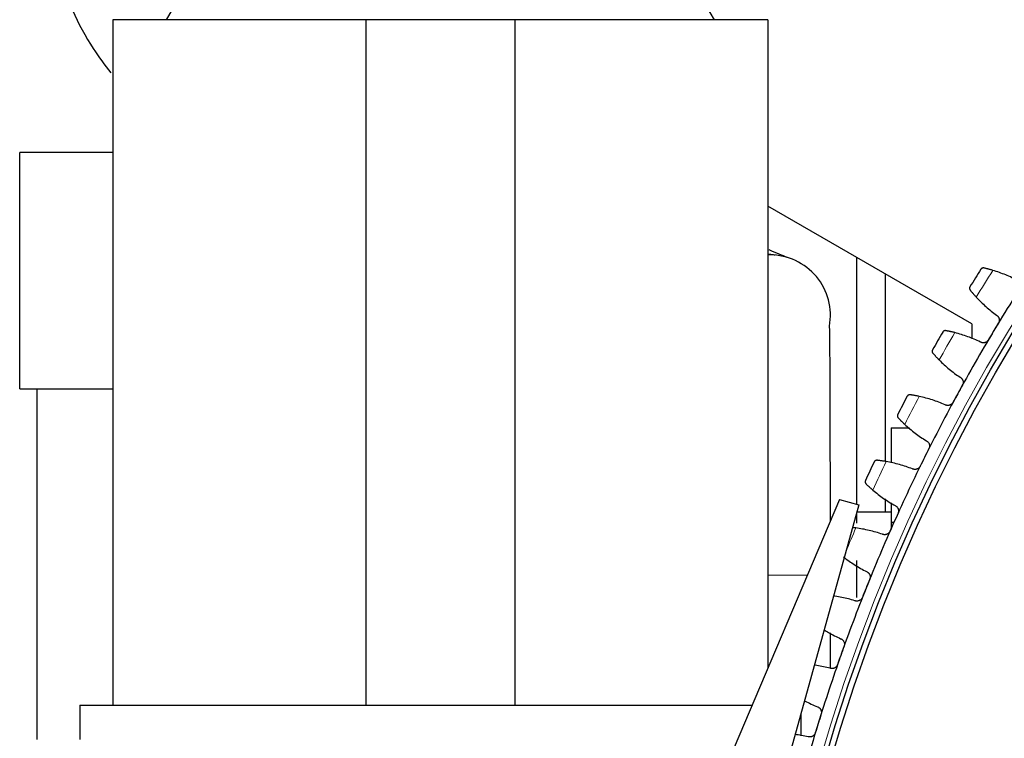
# Model space of a CAD drawing. Header units: inches. Extents: x 0 to 20790, y -12 to 14700.
# Tile 232 of 256: x 9168 to 9510, y 4797 to 5046. Entities that reach past the tile are written whole.
import ezdxf

# ---------------------------------------------------------------- set-up
doc = ezdxf.new("R2010")
doc.units = ezdxf.units.IN
doc.layers.add('1', color=7, linetype='Continuous', true_color=0xffffff)

msp = doc.modelspace()

# ---------------------------------------------------------------- linework, layer by layer
at = {"layer": '1', "color": 2, "linetype": 'Continuous', "lineweight": 25}
for p, q in [((9242.204, 5086.296), (9219.11, 5046.296)), ((9409.11, 5046.296), (9386.016, 5086.296)), ((9288.31, 5046.296), (9200.61, 5046.296)), ((9200.61, 5046.296), (9200.61, 4808.796)), ((9339.91, 5046.296), (9288.31, 5046.296)), ((9288.31, 5046.296), (9288.31, 4808.796)), ((9427.61, 5046.296), (9339.91, 5046.296)), ((9339.91, 5046.296), (9339.91, 4808.796)), ((9427.61, 5046.296), (9427.61, 4821.596)), ((9200.61, 5000.326), (9168.31, 5000.326)), ((9168.31, 4918.326), (9168.31, 5000.326)), ((9200.511, 5000.327), (9200.61, 5000.425)), ((9498.31, 4940.854), (9427.612, 4981.671)), ((9458.31, 4963.947), (9458.31, 4878.395)), ((9468.31, 4958.169), (9468.31, 4893.213)), ((9498.31, 4940.854), (9498.31, 4935.661)), ((9168.31, 4918.326), (9200.61, 4918.326)), ((9174.31, 4796.79), (9174.31, 4918.323)), ((9470.31, 4904.796), (9470.31, 4892.704)), ((9470.31, 4904.796), (9476.715, 4904.796)), ((9468.31, 4880.29), (9468.31, 4875.789)), ((9452.397, 4880.032), (9398.44, 4752.824)), ((9459.142, 4878.161), (9422.53, 4746.143)), ((9452.397, 4880.032), (9459.142, 4878.161)), ((9470.31, 4878.906), (9470.31, 4872.103)), ((9458.31, 4875.16), (9458.31, 4871.818)), ((9458.487, 4875.796), (9470.31, 4875.796)), ((9470.31, 4872.103), (9470.31, 4869.835)), ((9470.31, 4872.103), (9471.321, 4872.103)), ((9458.31, 4858.9), (9458.31, 4846.004)), ((9449.31, 4821.505), (9449.31, 4833.834)), ((9189.11, 4808.796), (9189.11, 4796.796)), ((9189.11, 4808.796), (9422.181, 4808.796)), ((9439.11, 4798.075), (9439.11, 4805.927))]:
    msp.add_line(p, q, dxfattribs=at)
at = {"layer": '1', "color": 110, "linetype": 'Continuous', "lineweight": 13}
for p, q in [((9427.61, 4853.796), (9428.31, 4853.796)), ((9428.31, 4853.796), (9441.269, 4853.796))]:
    msp.add_line(p, q, dxfattribs=at)
msp.add_circle((10038.31, 4618.796), 616.6, dxfattribs=at)
at = {"layer": '1', "color": 2, "linetype": 'Continuous', "lineweight": 25}
for radius in [615, 613]:
    msp.add_circle((10038.31, 4618.796), radius, dxfattribs=at)
for centre, radius, start, end in [((9428.309, 4943.792), 21, 90, 91.9125), ((9428.309, 4943.792), 21, 349.74562, 90), ((10038.31, 4618.796), 636, 147.577164, 148.219014), ((10038.31, 4618.796), 621, 146.751592, 149.044586), ((10038.31, 4618.796), 621, 149.044586, 151.33758), ((10038.31, 4618.796), 636, 149.870158, 150.512008), ((10038.31, 4618.796), 636, 152.163151, 152.805002), ((10038.31, 4618.796), 621, 151.33758, 153.630573), ((10038.31, 4618.796), 621, 153.630573, 155.923567), ((10038.31, 4618.796), 636, 154.456145, 155.097995), ((10038.31, 4618.796), 621, 155.923567, 158.216561), ((10038.31, 4618.796), 621, 158.216561, 160.509554), ((10038.31, 4618.796), 621, 160.509554, 162.802548), ((10038.31, 4618.796), 621, 162.802548, 165.095541)]:
    msp.add_arc(centre, radius, start, end, dxfattribs=at)
at = {"layer": '1', "color": 110, "linetype": 'Continuous', "lineweight": 13}
for start, end in [(147.403729, 148.39245), (149.696722, 150.685443), (151.989716, 152.978437), (154.282709, 155.271431), (156.575703, 157.378189)]:
    msp.add_arc((10038.31, 4618.796), 632.294, start, end, dxfattribs=at)
at = {"layer": '1', "color": 2, "linetype": 'Continuous', "lineweight": 25}
for points, knots in [([(9177.309, 5093.619), (9177.307, 5083.29), (9179.978, 5063.415), (9189.806, 5041.452), (9197.745, 5030.572), (9199.903, 5027.914)], [0, 0, 0, 0, 0.420558, 0.8517785, 1, 1, 1, 1]), ([(9430.181, 4964.642), (9429.994, 4964.682), (9429.145, 4964.851), (9428.282, 4964.911), (9427.605, 4964.904)], [0, 0, 0, 0, 0.2202045, 1, 1, 1, 1]), ([(9502.518, 4960.236), (9502.459, 4960.249), (9502.401, 4960.256), (9502.288, 4960.262), (9502.233, 4960.26), (9502.127, 4960.247), (9502.076, 4960.237), (9501.977, 4960.209), (9501.929, 4960.191), (9501.837, 4960.15), (9501.794, 4960.126), (9501.712, 4960.073), (9501.674, 4960.044), (9501.602, 4959.98), (9501.569, 4959.947), (9501.522, 4959.893), (9501.5, 4959.865), (9501.476, 4959.831), (9501.464, 4959.814), (9501.46, 4959.806), (9501.456, 4959.801), (9501.455, 4959.799), (9501.453, 4959.796)], [0, 0, 0, 0, 0.125, 0.125, 0.25, 0.25, 0.375, 0.375, 0.5, 0.5, 0.625, 0.625, 0.75, 0.75, 0.875, 0.875, 0.9375, 0.96875, 0.984375, 0.9921875, 0.9921875, 1, 1, 1, 1]), ([(9505.61, 4959.423), (9505.452, 4959.471), (9505.296, 4959.517), (9504.991, 4959.605), (9504.692, 4959.689), (9504.404, 4959.768), (9504.192, 4959.824), (9504.123, 4959.842), (9504.019, 4959.87), (9503.985, 4959.879), (9503.917, 4959.896), (9503.884, 4959.905), (9503.718, 4959.948), (9503.463, 4960.012), (9503.229, 4960.069), (9503.006, 4960.123), (9502.9, 4960.148), (9502.774, 4960.177), (9502.749, 4960.183), (9502.701, 4960.194), (9502.629, 4960.21), (9502.561, 4960.226), (9502.518, 4960.236)], [0, 0, 0, 0, 0.125, 0.125, 0.25, 0.375, 0.375, 0.4375, 0.4375, 0.46875, 0.46875, 0.5, 0.5, 0.625, 0.75, 0.75, 0.875, 0.875, 0.90625, 0.90625, 0.9375, 1, 1, 1, 1]), ([(9497.667, 4953.761), (9497.666, 4953.76), (9497.665, 4953.758), (9497.664, 4953.756), (9497.663, 4953.755), (9497.661, 4953.751), (9497.656, 4953.743), (9497.646, 4953.725), (9497.626, 4953.689), (9497.61, 4953.657), (9497.582, 4953.592), (9497.566, 4953.547), (9497.528, 4953.41), (9497.515, 4953.313), (9497.518, 4953.165), (9497.523, 4953.114), (9497.536, 4953.038), (9497.542, 4953.012), (9497.555, 4952.961), (9497.562, 4952.936), (9497.589, 4952.859), (9497.611, 4952.808), (9497.665, 4952.708), (9497.697, 4952.659), (9497.735, 4952.611)], [0, 0, 0, 0, 0.0039063, 0.0039063, 0.0078125, 0.0078125, 0.015625, 0.03125, 0.0625, 0.125, 0.125, 0.25, 0.25, 0.5, 0.5, 0.625, 0.625, 0.6875, 0.6875, 0.75, 0.75, 0.875, 0.875, 1, 1, 1, 1]), ([(9497.735, 4952.611), (9497.79, 4952.542), (9497.85, 4952.467), (9497.978, 4952.309), (9498.114, 4952.141), (9498.268, 4951.954), (9498.369, 4951.833), (9498.39, 4951.808), (9498.431, 4951.758), (9498.452, 4951.733), (9498.516, 4951.656), (9498.56, 4951.605), (9498.692, 4951.448), (9498.784, 4951.341), (9498.973, 4951.121), (9499.071, 4951.009), (9499.222, 4950.837), (9499.273, 4950.779), (9499.351, 4950.691), (9499.377, 4950.662), (9499.43, 4950.602), (9499.457, 4950.572), (9499.591, 4950.423), (9499.7, 4950.303), (9499.812, 4950.181)], [0, 0, 0, 0, 0.125, 0.125, 0.25, 0.375, 0.375, 0.40625, 0.40625, 0.4375, 0.4375, 0.5, 0.5, 0.625, 0.625, 0.75, 0.75, 0.8125, 0.8125, 0.84375, 0.84375, 0.875, 0.875, 1, 1, 1, 1]), ([(9506.857, 4943.903), (9506.967, 4943.836), (9507.069, 4943.759), (9507.21, 4943.63), (9507.255, 4943.584), (9507.319, 4943.513), (9507.34, 4943.488), (9507.381, 4943.438), (9507.401, 4943.413), (9507.497, 4943.283), (9507.563, 4943.173), (9507.646, 4942.999), (9507.671, 4942.939), (9507.704, 4942.847), (9507.715, 4942.816), (9507.734, 4942.754), (9507.743, 4942.723), (9507.783, 4942.565), (9507.803, 4942.437), (9507.812, 4942.274), (9507.813, 4942.241), (9507.813, 4942.175), (9507.812, 4942.142), (9507.808, 4942.043), (9507.802, 4941.977), (9507.774, 4941.782), (9507.743, 4941.655), (9507.687, 4941.498), (9507.675, 4941.467), (9507.65, 4941.405), (9507.636, 4941.375), (9507.594, 4941.284), (9507.562, 4941.225), (9507.528, 4941.168)], [0, 0, 0, 0, 0.125, 0.125, 0.1875, 0.1875, 0.21875, 0.21875, 0.25, 0.25, 0.375, 0.375, 0.4375, 0.4375, 0.46875, 0.46875, 0.5, 0.5, 0.625, 0.625, 0.65625, 0.65625, 0.6875, 0.6875, 0.75, 0.75, 0.875, 0.875, 0.90625, 0.90625, 0.9375, 0.9375, 1, 1, 1, 1]), ([(9449.3, 4872.738), (9449.296, 4877.35), (9449.278, 4892.445), (9449.236, 4911.702), (9449.173, 4927.104), (9449.117, 4935.293), (9449.051, 4939.586), (9449.002, 4940.289), (9448.976, 4940.065)], [0, 0, 0, 0, 0.1274953, 0.4221578, 0.5677847, 0.7120625, 0.855753, 1, 1, 1, 1]), ([(9489.286, 4938.525), (9489.226, 4938.536), (9489.168, 4938.541), (9489.055, 4938.542), (9489.001, 4938.538), (9488.895, 4938.521), (9488.844, 4938.509), (9488.746, 4938.477), (9488.699, 4938.457), (9488.61, 4938.412), (9488.567, 4938.387), (9488.488, 4938.33), (9488.45, 4938.3), (9488.381, 4938.234), (9488.349, 4938.199), (9488.305, 4938.143), (9488.284, 4938.114), (9488.261, 4938.079), (9488.25, 4938.062), (9488.246, 4938.054), (9488.243, 4938.049), (9488.241, 4938.046), (9488.24, 4938.044)], [0, 0, 0, 0, 0.125, 0.125, 0.25, 0.25, 0.375, 0.375, 0.5, 0.5, 0.625, 0.625, 0.75, 0.75, 0.875, 0.875, 0.9375, 0.96875, 0.984375, 0.9921875, 0.9921875, 1, 1, 1, 1]), ([(9492.408, 4937.838), (9492.248, 4937.879), (9492.091, 4937.918), (9491.783, 4937.994), (9491.48, 4938.066), (9491.189, 4938.133), (9490.976, 4938.181), (9490.905, 4938.197), (9490.801, 4938.22), (9490.766, 4938.227), (9490.698, 4938.242), (9490.664, 4938.249), (9490.497, 4938.286), (9490.239, 4938.34), (9490.003, 4938.387), (9489.778, 4938.432), (9489.671, 4938.453), (9489.544, 4938.477), (9489.519, 4938.482), (9489.47, 4938.491), (9489.398, 4938.505), (9489.33, 4938.517), (9489.286, 4938.525)], [0, 0, 0, 0, 0.125, 0.125, 0.25, 0.375, 0.375, 0.4375, 0.4375, 0.46875, 0.46875, 0.5, 0.5, 0.625, 0.75, 0.75, 0.875, 0.875, 0.90625, 0.90625, 0.9375, 1, 1, 1, 1]), ([(9503.993, 4935.274), (9503.958, 4935.216), (9503.884, 4935.106), (9503.759, 4934.954), (9503.665, 4934.861), (9503.591, 4934.794), (9503.566, 4934.772), (9503.514, 4934.73), (9503.488, 4934.71), (9503.356, 4934.613), (9503.243, 4934.546), (9503.095, 4934.477), (9503.065, 4934.464), (9503.019, 4934.445), (9503.004, 4934.439), (9502.973, 4934.427), (9502.896, 4934.399), (9502.756, 4934.357), (9502.629, 4934.332), (9502.501, 4934.314), (9502.436, 4934.308), (9502.241, 4934.298), (9502.113, 4934.305), (9501.923, 4934.333), (9501.86, 4934.345), (9501.766, 4934.368), (9501.735, 4934.377), (9501.673, 4934.395), (9501.643, 4934.405), (9501.491, 4934.459), (9501.375, 4934.513), (9501.264, 4934.578)], [0, 0, 0, 0, 0.0625, 0.125, 0.1875, 0.1875, 0.21875, 0.21875, 0.25, 0.25, 0.375, 0.375, 0.40625, 0.40625, 0.421875, 0.421875, 0.4375, 0.5, 0.5625, 0.5625, 0.625, 0.625, 0.75, 0.75, 0.8125, 0.8125, 0.84375, 0.84375, 0.875, 0.875, 1, 1, 1, 1]), ([(9484.698, 4931.862), (9484.697, 4931.861), (9484.697, 4931.859), (9484.695, 4931.857), (9484.694, 4931.855), (9484.692, 4931.852), (9484.688, 4931.844), (9484.678, 4931.825), (9484.66, 4931.788), (9484.646, 4931.756), (9484.62, 4931.689), (9484.606, 4931.644), (9484.573, 4931.505), (9484.564, 4931.408), (9484.573, 4931.26), (9484.58, 4931.21), (9484.596, 4931.134), (9484.603, 4931.109), (9484.618, 4931.058), (9484.627, 4931.033), (9484.656, 4930.957), (9484.68, 4930.907), (9484.738, 4930.81), (9484.772, 4930.762), (9484.812, 4930.716)], [0, 0, 0, 0, 0.0039063, 0.0039063, 0.0078125, 0.0078125, 0.015625, 0.03125, 0.0625, 0.125, 0.125, 0.25, 0.25, 0.5, 0.5, 0.625, 0.625, 0.6875, 0.6875, 0.75, 0.75, 0.875, 0.875, 1, 1, 1, 1]), ([(9484.812, 4930.716), (9484.87, 4930.648), (9484.933, 4930.576), (9485.067, 4930.423), (9485.21, 4930.261), (9485.371, 4930.081), (9485.477, 4929.963), (9485.498, 4929.939), (9485.542, 4929.891), (9485.564, 4929.867), (9485.631, 4929.793), (9485.676, 4929.743), (9485.815, 4929.592), (9485.911, 4929.488), (9486.109, 4929.277), (9486.211, 4929.168), (9486.369, 4929.002), (9486.422, 4928.946), (9486.504, 4928.862), (9486.531, 4928.833), (9486.586, 4928.776), (9486.614, 4928.748), (9486.754, 4928.604), (9486.868, 4928.488), (9486.984, 4928.37)], [0, 0, 0, 0, 0.125, 0.125, 0.25, 0.375, 0.375, 0.40625, 0.40625, 0.4375, 0.4375, 0.5, 0.5, 0.625, 0.625, 0.75, 0.75, 0.8125, 0.8125, 0.84375, 0.84375, 0.875, 0.875, 1, 1, 1, 1]), ([(9494.275, 4922.379), (9494.387, 4922.316), (9494.492, 4922.244), (9494.639, 4922.12), (9494.685, 4922.077), (9494.753, 4922.008), (9494.775, 4921.985), (9494.818, 4921.936), (9494.838, 4921.911), (9494.94, 4921.786), (9495.01, 4921.679), (9495.1, 4921.508), (9495.127, 4921.449), (9495.164, 4921.359), (9495.176, 4921.328), (9495.197, 4921.266), (9495.208, 4921.235), (9495.254, 4921.08), (9495.279, 4920.952), (9495.294, 4920.79), (9495.297, 4920.757), (9495.3, 4920.691), (9495.3, 4920.658), (9495.3, 4920.559), (9495.296, 4920.493), (9495.276, 4920.297), (9495.25, 4920.168), (9495.201, 4920.01), (9495.19, 4919.978), (9495.167, 4919.915), (9495.155, 4919.884), (9495.116, 4919.792), (9495.087, 4919.732), (9495.055, 4919.674)], [0, 0, 0, 0, 0.125, 0.125, 0.1875, 0.1875, 0.21875, 0.21875, 0.25, 0.25, 0.375, 0.375, 0.4375, 0.4375, 0.46875, 0.46875, 0.5, 0.5, 0.625, 0.625, 0.65625, 0.65625, 0.6875, 0.6875, 0.75, 0.75, 0.875, 0.875, 0.90625, 0.90625, 0.9375, 0.9375, 1, 1, 1, 1]), ([(9476.934, 4916.303), (9476.873, 4916.312), (9476.815, 4916.315), (9476.702, 4916.311), (9476.648, 4916.304), (9476.543, 4916.283), (9476.493, 4916.269), (9476.396, 4916.233), (9476.35, 4916.212), (9476.262, 4916.163), (9476.221, 4916.136), (9476.144, 4916.076), (9476.108, 4916.044), (9476.041, 4915.976), (9476.01, 4915.939), (9475.968, 4915.882), (9475.949, 4915.852), (9475.927, 4915.816), (9475.917, 4915.798), (9475.913, 4915.791), (9475.91, 4915.785), (9475.909, 4915.783), (9475.907, 4915.78)], [0, 0, 0, 0, 0.125, 0.125, 0.25, 0.25, 0.375, 0.375, 0.5, 0.5, 0.625, 0.625, 0.75, 0.75, 0.875, 0.875, 0.9375, 0.96875, 0.984375, 0.9921875, 0.9921875, 1, 1, 1, 1]), ([(9480.081, 4915.741), (9479.919, 4915.775), (9479.76, 4915.809), (9479.449, 4915.872), (9479.144, 4915.932), (9478.851, 4915.987), (9478.636, 4916.027), (9478.565, 4916.04), (9478.459, 4916.058), (9478.424, 4916.065), (9478.356, 4916.077), (9478.321, 4916.083), (9478.153, 4916.112), (9477.893, 4916.156), (9477.655, 4916.194), (9477.429, 4916.229), (9477.321, 4916.246), (9477.193, 4916.265), (9477.168, 4916.269), (9477.119, 4916.276), (9477.046, 4916.287), (9476.978, 4916.297), (9476.934, 4916.303)], [0, 0, 0, 0, 0.125, 0.125, 0.25, 0.375, 0.375, 0.4375, 0.4375, 0.46875, 0.46875, 0.5, 0.5, 0.625, 0.75, 0.75, 0.875, 0.875, 0.90625, 0.90625, 0.9375, 1, 1, 1, 1]), ([(9491.758, 4913.642), (9491.726, 4913.584), (9491.657, 4913.471), (9491.537, 4913.313), (9491.448, 4913.217), (9491.376, 4913.147), (9491.352, 4913.124), (9491.302, 4913.081), (9491.277, 4913.059), (9491.148, 4912.957), (9491.039, 4912.885), (9490.893, 4912.81), (9490.864, 4912.796), (9490.819, 4912.775), (9490.804, 4912.769), (9490.773, 4912.756), (9490.698, 4912.724), (9490.559, 4912.677), (9490.433, 4912.647), (9490.306, 4912.624), (9490.242, 4912.615), (9490.047, 4912.598), (9489.919, 4912.599), (9489.728, 4912.62), (9489.664, 4912.629), (9489.57, 4912.649), (9489.539, 4912.656), (9489.476, 4912.672), (9489.445, 4912.681), (9489.291, 4912.728), (9489.173, 4912.778), (9489.059, 4912.838)], [0, 0, 0, 0, 0.0625, 0.125, 0.1875, 0.1875, 0.21875, 0.21875, 0.25, 0.25, 0.375, 0.375, 0.40625, 0.40625, 0.421875, 0.421875, 0.4375, 0.5, 0.5625, 0.5625, 0.625, 0.625, 0.75, 0.75, 0.8125, 0.8125, 0.84375, 0.84375, 0.875, 0.875, 1, 1, 1, 1]), ([(9472.616, 4909.461), (9472.615, 4909.46), (9472.614, 4909.459), (9472.613, 4909.456), (9472.612, 4909.455), (9472.61, 4909.451), (9472.606, 4909.443), (9472.597, 4909.424), (9472.58, 4909.386), (9472.568, 4909.353), (9472.544, 4909.286), (9472.532, 4909.24), (9472.505, 4909.1), (9472.5, 4909.003), (9472.515, 4908.855), (9472.524, 4908.805), (9472.543, 4908.73), (9472.551, 4908.705), (9472.568, 4908.655), (9472.577, 4908.63), (9472.61, 4908.556), (9472.636, 4908.507), (9472.698, 4908.412), (9472.734, 4908.365), (9472.775, 4908.321)], [0, 0, 0, 0, 0.0039063, 0.0039063, 0.0078125, 0.0078125, 0.015625, 0.03125, 0.0625, 0.125, 0.125, 0.25, 0.25, 0.5, 0.5, 0.625, 0.625, 0.6875, 0.6875, 0.75, 0.75, 0.875, 0.875, 1, 1, 1, 1]), ([(9472.775, 4908.321), (9472.836, 4908.256), (9472.902, 4908.186), (9473.042, 4908.038), (9473.191, 4907.882), (9473.359, 4907.709), (9473.47, 4907.595), (9473.492, 4907.572), (9473.538, 4907.526), (9473.561, 4907.503), (9473.631, 4907.432), (9473.678, 4907.384), (9473.823, 4907.238), (9473.923, 4907.138), (9474.129, 4906.935), (9474.235, 4906.83), (9474.4, 4906.671), (9474.455, 4906.617), (9474.54, 4906.536), (9474.569, 4906.509), (9474.626, 4906.454), (9474.655, 4906.426), (9474.8, 4906.288), (9474.919, 4906.177), (9475.04, 4906.064)], [0, 0, 0, 0, 0.125, 0.125, 0.25, 0.375, 0.375, 0.40625, 0.40625, 0.4375, 0.4375, 0.5, 0.5, 0.625, 0.625, 0.75, 0.75, 0.8125, 0.8125, 0.84375, 0.84375, 0.875, 0.875, 1, 1, 1, 1]), ([(9482.564, 4900.37), (9482.679, 4900.311), (9482.787, 4900.243), (9482.938, 4900.126), (9482.986, 4900.084), (9483.057, 4900.018), (9483.079, 4899.995), (9483.124, 4899.949), (9483.146, 4899.925), (9483.252, 4899.803), (9483.327, 4899.699), (9483.423, 4899.532), (9483.453, 4899.474), (9483.494, 4899.385), (9483.507, 4899.355), (9483.531, 4899.294), (9483.542, 4899.264), (9483.595, 4899.11), (9483.624, 4898.984), (9483.646, 4898.822), (9483.65, 4898.789), (9483.656, 4898.724), (9483.658, 4898.691), (9483.661, 4898.591), (9483.66, 4898.526), (9483.648, 4898.329), (9483.627, 4898.2), (9483.584, 4898.039), (9483.575, 4898.007), (9483.555, 4897.943), (9483.544, 4897.912), (9483.508, 4897.818), (9483.482, 4897.757), (9483.452, 4897.697)], [0, 0, 0, 0, 0.125, 0.125, 0.1875, 0.1875, 0.21875, 0.21875, 0.25, 0.25, 0.375, 0.375, 0.4375, 0.4375, 0.46875, 0.46875, 0.5, 0.5, 0.625, 0.625, 0.65625, 0.65625, 0.6875, 0.6875, 0.75, 0.75, 0.875, 0.875, 0.90625, 0.90625, 0.9375, 0.9375, 1, 1, 1, 1]), ([(9465.48, 4893.604), (9465.419, 4893.611), (9465.361, 4893.611), (9465.249, 4893.603), (9465.194, 4893.594), (9465.09, 4893.569), (9465.041, 4893.553), (9464.946, 4893.513), (9464.9, 4893.49), (9464.815, 4893.438), (9464.774, 4893.409), (9464.7, 4893.346), (9464.665, 4893.313), (9464.601, 4893.241), (9464.572, 4893.204), (9464.532, 4893.145), (9464.514, 4893.114), (9464.494, 4893.078), (9464.485, 4893.059), (9464.481, 4893.051), (9464.478, 4893.046), (9464.477, 4893.044), (9464.475, 4893.041)], [0, 0, 0, 0, 0.125, 0.125, 0.25, 0.25, 0.375, 0.375, 0.5, 0.5, 0.625, 0.625, 0.75, 0.75, 0.875, 0.875, 0.9375, 0.96875, 0.984375, 0.9921875, 0.9921875, 1, 1, 1, 1]), ([(9468.647, 4893.168), (9468.484, 4893.197), (9468.324, 4893.223), (9468.011, 4893.274), (9467.703, 4893.322), (9467.408, 4893.366), (9467.192, 4893.396), (9467.12, 4893.406), (9467.014, 4893.421), (9466.979, 4893.426), (9466.91, 4893.435), (9466.876, 4893.44), (9466.706, 4893.462), (9466.445, 4893.496), (9466.206, 4893.524), (9465.978, 4893.551), (9465.869, 4893.563), (9465.741, 4893.577), (9465.716, 4893.58), (9465.666, 4893.585), (9465.593, 4893.593), (9465.524, 4893.6), (9465.48, 4893.604)], [0, 0, 0, 0, 0.125, 0.125, 0.25, 0.375, 0.375, 0.4375, 0.4375, 0.46875, 0.46875, 0.5, 0.5, 0.625, 0.75, 0.75, 0.875, 0.875, 0.90625, 0.90625, 0.9375, 1, 1, 1, 1]), ([(9480.399, 4891.539), (9480.37, 4891.479), (9480.305, 4891.363), (9480.192, 4891.201), (9480.106, 4891.101), (9480.038, 4891.029), (9480.014, 4891.005), (9479.966, 4890.959), (9479.942, 4890.937), (9479.817, 4890.829), (9479.71, 4890.754), (9479.568, 4890.673), (9479.539, 4890.657), (9479.495, 4890.635), (9479.48, 4890.628), (9479.451, 4890.614), (9479.376, 4890.579), (9479.24, 4890.527), (9479.115, 4890.492), (9478.989, 4890.463), (9478.925, 4890.452), (9478.731, 4890.427), (9478.603, 4890.423), (9478.411, 4890.436), (9478.348, 4890.443), (9478.252, 4890.459), (9478.221, 4890.465), (9478.158, 4890.478), (9478.126, 4890.486), (9477.971, 4890.527), (9477.851, 4890.571), (9477.735, 4890.628)], [0, 0, 0, 0, 0.0625, 0.125, 0.1875, 0.1875, 0.21875, 0.21875, 0.25, 0.25, 0.375, 0.375, 0.40625, 0.40625, 0.421875, 0.421875, 0.4375, 0.5, 0.5625, 0.5625, 0.625, 0.625, 0.75, 0.75, 0.8125, 0.8125, 0.84375, 0.84375, 0.875, 0.875, 1, 1, 1, 1]), ([(9461.439, 4886.595), (9461.439, 4886.594), (9461.438, 4886.593), (9461.437, 4886.59), (9461.436, 4886.589), (9461.434, 4886.585), (9461.431, 4886.577), (9461.422, 4886.558), (9461.407, 4886.519), (9461.396, 4886.485), (9461.375, 4886.417), (9461.365, 4886.371), (9461.343, 4886.23), (9461.342, 4886.133), (9461.363, 4885.985), (9461.374, 4885.936), (9461.396, 4885.862), (9461.404, 4885.837), (9461.424, 4885.788), (9461.434, 4885.763), (9461.47, 4885.69), (9461.498, 4885.642), (9461.563, 4885.55), (9461.601, 4885.505), (9461.644, 4885.462)], [0, 0, 0, 0, 0.0039063, 0.0039063, 0.0078125, 0.0078125, 0.015625, 0.03125, 0.0625, 0.125, 0.125, 0.25, 0.25, 0.5, 0.5, 0.625, 0.625, 0.6875, 0.6875, 0.75, 0.75, 0.875, 0.875, 1, 1, 1, 1]), ([(9461.644, 4885.462), (9461.708, 4885.4), (9461.776, 4885.333), (9461.922, 4885.191), (9462.078, 4885.04), (9462.252, 4884.874), (9462.367, 4884.765), (9462.391, 4884.743), (9462.438, 4884.698), (9462.462, 4884.676), (9462.535, 4884.608), (9462.584, 4884.562), (9462.734, 4884.422), (9462.838, 4884.327), (9463.052, 4884.131), (9463.163, 4884.031), (9463.333, 4883.879), (9463.391, 4883.827), (9463.479, 4883.749), (9463.509, 4883.723), (9463.568, 4883.671), (9463.598, 4883.644), (9463.749, 4883.512), (9463.872, 4883.405), (9463.997, 4883.298)], [0, 0, 0, 0, 0.125, 0.125, 0.25, 0.375, 0.375, 0.40625, 0.40625, 0.4375, 0.4375, 0.5, 0.5, 0.625, 0.625, 0.75, 0.75, 0.8125, 0.8125, 0.84375, 0.84375, 0.875, 0.875, 1, 1, 1, 1]), ([(9471.743, 4877.909), (9471.861, 4877.855), (9471.971, 4877.791), (9472.127, 4877.68), (9472.177, 4877.64), (9472.25, 4877.577), (9472.273, 4877.555), (9472.32, 4877.511), (9472.343, 4877.488), (9472.454, 4877.371), (9472.532, 4877.269), (9472.636, 4877.106), (9472.668, 4877.05), (9472.712, 4876.963), (9472.726, 4876.933), (9472.752, 4876.873), (9472.765, 4876.843), (9472.823, 4876.692), (9472.858, 4876.567), (9472.887, 4876.406), (9472.892, 4876.373), (9472.9, 4876.308), (9472.903, 4876.275), (9472.911, 4876.176), (9472.913, 4876.11), (9472.908, 4875.914), (9472.892, 4875.783), (9472.856, 4875.621), (9472.848, 4875.588), (9472.83, 4875.524), (9472.821, 4875.492), (9472.789, 4875.398), (9472.765, 4875.335), (9472.738, 4875.274)], [0, 0, 0, 0, 0.125, 0.125, 0.1875, 0.1875, 0.21875, 0.21875, 0.25, 0.25, 0.375, 0.375, 0.4375, 0.4375, 0.46875, 0.46875, 0.5, 0.5, 0.625, 0.625, 0.65625, 0.65625, 0.6875, 0.6875, 0.75, 0.75, 0.875, 0.875, 0.90625, 0.90625, 0.9375, 0.9375, 1, 1, 1, 1]), ([(9458.126, 4870.157), (9457.962, 4870.178), (9457.801, 4870.199), (9457.486, 4870.237), (9457.246, 4870.265), (9457.013, 4870.29), (9456.931, 4870.299)], [0, 0, 0, 0, 0.3916577, 0.3916577, 0.7833154, 1, 1, 1, 1]), ([(9469.934, 4868.999), (9469.906, 4868.938), (9469.846, 4868.819), (9469.74, 4868.653), (9469.658, 4868.55), (9469.593, 4868.475), (9469.57, 4868.45), (9469.524, 4868.402), (9469.501, 4868.379), (9469.38, 4868.266), (9469.277, 4868.187), (9469.138, 4868.1), (9469.11, 4868.083), (9469.066, 4868.059), (9469.052, 4868.052), (9469.023, 4868.036), (9468.95, 4867.999), (9468.815, 4867.941), (9468.692, 4867.901), (9468.568, 4867.867), (9468.504, 4867.853), (9468.311, 4867.821), (9468.183, 4867.812), (9467.991, 4867.817), (9467.928, 4867.822), (9467.832, 4867.834), (9467.8, 4867.838), (9467.736, 4867.849), (9467.705, 4867.855), (9467.548, 4867.89), (9467.426, 4867.93), (9467.308, 4867.982)], [0, 0, 0, 0, 0.0625, 0.125, 0.1875, 0.1875, 0.21875, 0.21875, 0.25, 0.25, 0.375, 0.375, 0.40625, 0.40625, 0.421875, 0.421875, 0.4375, 0.5, 0.5625, 0.5625, 0.625, 0.625, 0.75, 0.75, 0.8125, 0.8125, 0.84375, 0.84375, 0.875, 0.875, 1, 1, 1, 1]), ([(9461.83, 4855.033), (9461.95, 4854.984), (9462.062, 4854.925), (9462.222, 4854.82), (9462.274, 4854.782), (9462.349, 4854.722), (9462.374, 4854.701), (9462.422, 4854.658), (9462.446, 4854.636), (9462.561, 4854.524), (9462.644, 4854.426), (9462.754, 4854.267), (9462.788, 4854.212), (9462.835, 4854.127), (9462.851, 4854.098), (9462.88, 4854.039), (9462.893, 4854.009), (9462.958, 4853.86), (9462.998, 4853.737), (9463.033, 4853.577), (9463.039, 4853.545), (9463.05, 4853.48), (9463.055, 4853.447), (9463.066, 4853.349), (9463.07, 4853.283), (9463.074, 4853.086), (9463.063, 4852.955), (9463.033, 4852.792), (9463.027, 4852.759), (9463.011, 4852.694), (9463.003, 4852.662), (9462.975, 4852.566), (9462.954, 4852.503), (9462.929, 4852.441)], [0, 0, 0, 0, 0.125, 0.125, 0.1875, 0.1875, 0.21875, 0.21875, 0.25, 0.25, 0.375, 0.375, 0.4375, 0.4375, 0.46875, 0.46875, 0.5, 0.5, 0.625, 0.625, 0.65625, 0.65625, 0.6875, 0.6875, 0.75, 0.75, 0.875, 0.875, 0.90625, 0.90625, 0.9375, 0.9375, 1, 1, 1, 1]), ([(9457.795, 4844.937), (9457.039, 4845.165), (9455.52, 4845.584), (9453.217, 4846.094), (9451.489, 4846.386), (9450.531, 4846.517), (9450.354, 4846.54)], [0, 0, 0, 0, 0.3098913, 0.6197827, 0.929674, 1, 1, 1, 1]), ([(9460.378, 4846.058), (9460.353, 4845.996), (9460.298, 4845.875), (9460.198, 4845.705), (9460.121, 4845.598), (9460.058, 4845.521), (9460.037, 4845.495), (9459.993, 4845.446), (9459.97, 4845.421), (9459.855, 4845.304), (9459.754, 4845.22), (9459.619, 4845.128), (9459.591, 4845.11), (9459.549, 4845.085), (9459.535, 4845.076), (9459.507, 4845.06), (9459.435, 4845.02), (9459.303, 4844.956), (9459.182, 4844.911), (9459.059, 4844.873), (9458.996, 4844.856), (9458.805, 4844.816), (9458.677, 4844.802), (9458.485, 4844.799), (9458.421, 4844.802), (9458.325, 4844.809), (9458.293, 4844.813), (9458.229, 4844.821), (9458.197, 4844.826), (9458.039, 4844.855), (9457.915, 4844.89), (9457.795, 4844.937)], [0, 0, 0, 0, 0.0625, 0.125, 0.1875, 0.1875, 0.21875, 0.21875, 0.25, 0.25, 0.375, 0.375, 0.40625, 0.40625, 0.421875, 0.421875, 0.4375, 0.5, 0.5625, 0.5625, 0.625, 0.625, 0.75, 0.75, 0.8125, 0.8125, 0.84375, 0.84375, 0.875, 0.875, 1, 1, 1, 1]), ([(9447.085, 4834.898), (9447.6, 4834.571), (9448.791, 4833.844), (9450.703, 4832.794), (9452.121, 4832.106), (9452.84, 4831.78)], [0, 0, 0, 0, 0.2790682, 0.6395341, 1, 1, 1, 1]), ([(9452.84, 4831.78), (9452.961, 4831.735), (9453.076, 4831.68), (9453.24, 4831.582), (9453.294, 4831.547), (9453.371, 4831.489), (9453.396, 4831.469), (9453.446, 4831.429), (9453.471, 4831.407), (9453.591, 4831.3), (9453.677, 4831.205), (9453.793, 4831.051), (9453.83, 4830.997), (9453.881, 4830.914), (9453.897, 4830.885), (9453.928, 4830.828), (9453.943, 4830.799), (9454.014, 4830.653), (9454.059, 4830.531), (9454.1, 4830.373), (9454.107, 4830.341), (9454.121, 4830.276), (9454.127, 4830.244), (9454.142, 4830.146), (9454.149, 4830.08), (9454.161, 4829.884), (9454.155, 4829.752), (9454.132, 4829.588), (9454.127, 4829.555), (9454.114, 4829.489), (9454.107, 4829.457), (9454.083, 4829.36), (9454.064, 4829.296), (9454.042, 4829.233)], [0, 0, 0, 0, 0.125, 0.125, 0.1875, 0.1875, 0.21875, 0.21875, 0.25, 0.25, 0.375, 0.375, 0.4375, 0.4375, 0.46875, 0.46875, 0.5, 0.5, 0.625, 0.625, 0.65625, 0.65625, 0.6875, 0.6875, 0.75, 0.75, 0.875, 0.875, 0.90625, 0.90625, 0.9375, 0.9375, 1, 1, 1, 1]), ([(9449.212, 4821.529), (9448.448, 4821.728), (9446.913, 4822.085), (9445.073, 4822.416), (9444.001, 4822.57), (9443.707, 4822.61)], [0, 0, 0, 0, 0.420632, 0.841264, 1, 1, 1, 1]), ([(9451.748, 4822.753), (9451.726, 4822.69), (9451.676, 4822.567), (9451.583, 4822.393), (9451.51, 4822.283), (9451.45, 4822.203), (9451.43, 4822.177), (9451.388, 4822.126), (9451.366, 4822.101), (9451.256, 4821.979), (9451.159, 4821.891), (9451.027, 4821.794), (9451, 4821.775), (9450.959, 4821.747), (9450.945, 4821.738), (9450.917, 4821.721), (9450.848, 4821.678), (9450.718, 4821.609), (9450.599, 4821.56), (9450.477, 4821.516), (9450.415, 4821.497), (9450.226, 4821.449), (9450.098, 4821.43), (9449.907, 4821.42), (9449.843, 4821.419), (9449.746, 4821.424), (9449.714, 4821.426), (9449.65, 4821.432), (9449.618, 4821.435), (9449.459, 4821.457), (9449.334, 4821.487), (9449.212, 4821.529)], [0, 0, 0, 0, 0.0625, 0.125, 0.1875, 0.1875, 0.21875, 0.21875, 0.25, 0.25, 0.375, 0.375, 0.40625, 0.40625, 0.421875, 0.421875, 0.4375, 0.5, 0.5625, 0.5625, 0.625, 0.625, 0.75, 0.75, 0.8125, 0.8125, 0.84375, 0.84375, 0.875, 0.875, 1, 1, 1, 1]), ([(9440.273, 4810.309), (9440.352, 4810.267), (9441.124, 4809.854), (9442.612, 4809.113), (9444.056, 4808.482), (9444.787, 4808.185)], [0, 0, 0, 0, 0.0537584, 0.5268792, 1, 1, 1, 1]), ([(9444.787, 4808.185), (9444.91, 4808.145), (9445.028, 4808.095), (9445.195, 4808.003), (9445.25, 4807.97), (9445.33, 4807.916), (9445.356, 4807.897), (9445.407, 4807.858), (9445.433, 4807.838), (9445.557, 4807.735), (9445.647, 4807.644), (9445.769, 4807.494), (9445.808, 4807.442), (9445.862, 4807.361), (9445.879, 4807.333), (9445.913, 4807.277), (9445.929, 4807.249), (9446.005, 4807.106), (9446.055, 4806.986), (9446.103, 4806.829), (9446.111, 4806.798), (9446.127, 4806.734), (9446.135, 4806.701), (9446.154, 4806.604), (9446.164, 4806.539), (9446.183, 4806.343), (9446.183, 4806.212), (9446.166, 4806.046), (9446.162, 4806.013), (9446.152, 4805.947), (9446.146, 4805.914), (9446.126, 4805.816), (9446.11, 4805.752), (9446.09, 4805.688)], [0, 0, 0, 0, 0.125, 0.125, 0.1875, 0.1875, 0.21875, 0.21875, 0.25, 0.25, 0.375, 0.375, 0.4375, 0.4375, 0.46875, 0.46875, 0.5, 0.5, 0.625, 0.625, 0.65625, 0.65625, 0.6875, 0.6875, 0.75, 0.75, 0.875, 0.875, 0.90625, 0.90625, 0.9375, 0.9375, 1, 1, 1, 1]), ([(9441.573, 4797.797), (9440.801, 4797.965), (9439.291, 4798.253), (9437.772, 4798.466), (9437.029, 4798.552)], [0, 0, 0, 0, 0.5125577, 1, 1, 1, 1]), ([(9444.058, 4799.122), (9444.038, 4799.058), (9443.992, 4798.933), (9443.907, 4798.755), (9443.838, 4798.643), (9443.782, 4798.561), (9443.763, 4798.533), (9443.723, 4798.48), (9443.702, 4798.455), (9443.596, 4798.328), (9443.503, 4798.237), (9443.375, 4798.134), (9443.349, 4798.114), (9443.309, 4798.085), (9443.296, 4798.076), (9443.269, 4798.057), (9443.201, 4798.011), (9443.074, 4797.937), (9442.957, 4797.883), (9442.837, 4797.835), (9442.776, 4797.813), (9442.588, 4797.758), (9442.462, 4797.734), (9442.271, 4797.716), (9442.207, 4797.713), (9442.111, 4797.713), (9442.078, 4797.714), (9442.014, 4797.717), (9441.982, 4797.72), (9441.822, 4797.735), (9441.696, 4797.76), (9441.573, 4797.797)], [0, 0, 0, 0, 0.0625, 0.125, 0.1875, 0.1875, 0.21875, 0.21875, 0.25, 0.25, 0.375, 0.375, 0.40625, 0.40625, 0.421875, 0.421875, 0.4375, 0.5, 0.5625, 0.5625, 0.625, 0.625, 0.75, 0.75, 0.8125, 0.8125, 0.84375, 0.84375, 0.875, 0.875, 1, 1, 1, 1])]:
    msp.add_open_spline(points, degree=3, knots=knots, dxfattribs=at)
for points in [[(9434.387, 4963.836), (9432.692, 4964.555), (9430.578, 4965.442), (9428.036, 4966.5)], [(9514.328, 4955.812), (9513.633, 4956.187), (9512.227, 4956.899), (9510.071, 4957.857), (9507.868, 4958.705), (9506.368, 4959.196), (9505.61, 4959.423)], [(9499.812, 4950.181), (9500.346, 4949.597), (9501.442, 4948.46), (9503.164, 4946.846), (9504.964, 4945.322), (9506.217, 4944.366), (9506.857, 4943.903)], [(9505.76, 4938.221), (9505.171, 4937.238), (9504.582, 4936.256), (9503.993, 4935.274)], [(9507.528, 4941.168), (9506.939, 4940.186), (9506.35, 4939.203), (9505.76, 4938.221)], [(9501.264, 4934.578), (9500.554, 4934.925), (9499.121, 4935.58), (9496.928, 4936.45), (9494.693, 4937.21), (9493.175, 4937.641), (9492.408, 4937.838)], [(9486.984, 4928.37), (9487.542, 4927.808), (9488.682, 4926.717), (9490.467, 4925.172), (9492.327, 4923.721), (9493.617, 4922.816), (9494.275, 4922.379)], [(9495.055, 4919.674), (9494.506, 4918.668), (9493.956, 4917.663), (9493.407, 4916.658)], [(9489.059, 4912.838), (9488.337, 4913.156), (9486.878, 4913.753), (9484.653, 4914.536), (9482.389, 4915.205), (9480.854, 4915.575), (9480.081, 4915.741)], [(9493.407, 4916.658), (9492.857, 4915.653), (9492.308, 4914.648), (9491.758, 4913.642)], [(9475.04, 4906.064), (9475.619, 4905.525), (9476.802, 4904.48), (9478.648, 4903.008), (9480.564, 4901.633), (9481.89, 4900.78), (9482.564, 4900.37)], [(9483.452, 4897.697), (9482.943, 4896.671), (9482.434, 4895.644), (9481.926, 4894.618)], [(9481.926, 4894.618), (9481.417, 4893.592), (9480.908, 4892.565), (9480.399, 4891.539)], [(9477.735, 4890.628), (9477, 4890.916), (9475.519, 4891.455), (9473.264, 4892.147), (9470.975, 4892.725), (9469.427, 4893.034), (9468.647, 4893.168)], [(9463.997, 4883.298), (9464.598, 4882.782), (9465.822, 4881.785), (9467.725, 4880.389), (9469.695, 4879.091), (9471.053, 4878.292), (9471.743, 4877.909)], [(9472.738, 4875.274), (9472.27, 4874.228), (9471.803, 4873.182), (9471.336, 4872.137)], [(9467.308, 4867.982), (9466.562, 4868.241), (9465.06, 4868.719), (9462.779, 4869.321), (9460.469, 4869.807), (9458.91, 4870.053), (9458.126, 4870.157)], [(9471.336, 4872.137), (9470.868, 4871.091), (9470.401, 4870.045), (9469.934, 4868.999)], [(9453.875, 4860.108), (9454.495, 4859.617), (9455.758, 4858.669), (9457.715, 4857.35), (9459.736, 4856.132), (9461.125, 4855.388), (9461.83, 4855.033)], [(9462.929, 4852.441), (9462.504, 4851.377), (9462.079, 4850.313), (9461.654, 4849.249)], [(9461.654, 4849.249), (9461.228, 4848.185), (9460.803, 4847.122), (9460.378, 4846.058)], [(9454.042, 4829.233), (9453.659, 4828.153), (9453.277, 4827.073), (9452.895, 4825.993)], [(9452.895, 4825.993), (9452.513, 4824.913), (9452.131, 4823.833), (9451.748, 4822.753)], [(9446.09, 4805.688), (9445.751, 4804.594), (9445.413, 4803.499), (9445.074, 4802.405)], [(9445.074, 4802.405), (9444.735, 4801.31), (9444.396, 4800.216), (9444.058, 4799.122)]]:
    msp.add_open_spline(points, degree=3, dxfattribs=at)

doc.saveas('drawing.dxf')
